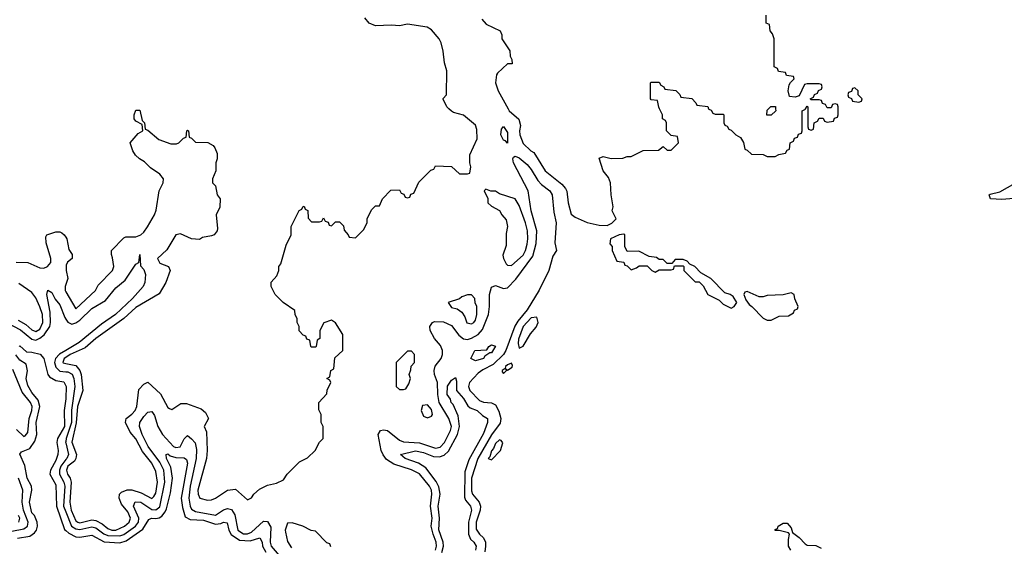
# Model space of a CAD drawing. Header units: inches. Extents: x 2671394 to 2765652, y 830470 to 955458.
# Tile 131 of 256: x 2749769 to 2754697, y 847809 to 850447. Entities that reach past the tile are written whole.
import ezdxf

# ---------------------------------------------------------------- set-up
doc = ezdxf.new("R2010")
doc.units = ezdxf.units.IN
doc.header["$MEASUREMENT"] = 0
for name, color, linetype in [('C7844', 7, 'Continuous'), ('C7854', 7, 'Continuous'), ('C7855', 7, 'Continuous')]:
    doc.layers.add(name, color=color, linetype=linetype)

msp = doc.modelspace()

# ---------------------------------------------------------------- linework, layer by layer
at = {"layer": 'C7844', "color": 2}
for points, elevation in [([(2749751.6, 849231.6), (2749810, 849230.8), (2749870, 849203.8), (2749890, 849203), (2749908.7, 849210), (2749926, 849230), (2749926, 849250), (2749902, 849330), (2749900.4, 849359.6), (2749906, 849370), (2749950, 849384.7), (2749970, 849384.7), (2749979.8, 849379.8), (2749992, 849370), (2750000, 849357.4)], 10), ([(2749762.3, 848942.3), (2749799.6, 848919.6), (2749830, 848893.7), (2749850, 848884.9), (2749870, 848896.4), (2749884.7, 848930), (2749882.7, 848970), (2749870, 849009.4), (2749850, 849054.5), (2749830, 849080.7), (2749765.3, 849125.3)], 10), ([(2750000, 849120.4), (2749996.3, 849110), (2749996.3, 849090), (2750000, 849083.7)], 10), ([(2749642.4, 848962.4), (2749774, 848894), (2749830, 848847.1), (2749850, 848842), (2749870, 848851.1), (2749891.2, 848868.8), (2749920.3, 848910), (2749923.8, 848930), (2749921.5, 848981.5), (2749905.1, 849070), (2749910, 849092), (2749930, 849081), (2749946.9, 849046.9), (2749970, 849019.1), (2749995.1, 848955.1), (2750000, 848947.6)], 6), ([(2749766, 848810), (2749770, 848814), (2749803.6, 848783.6), (2749830, 848782), (2749871.1, 848771.1), (2749890.6, 848750.6), (2749910.4, 848670.4), (2749918.5, 848658.5), (2749950, 848639.1), (2749990, 848633), (2750000, 848613.1)], 2), ([(2749758, 847850), (2749819.3, 847860.7), (2749843.3, 847876.7), (2749852.7, 847890), (2749858, 847910), (2749856, 847930), (2749843, 847963), (2749830, 847977.2), (2749818, 848030), (2749829.7, 848090), (2749828, 848110), (2749806.6, 848150), (2749794.9, 848214.9), (2749769.5, 848270.5), (2749778, 848282), (2749820.5, 848299.5), (2749844.4, 848335.6), (2749855.1, 848370), (2749851.6, 848430), (2749869.8, 848510), (2749861.4, 848541.4), (2749830, 848579.3), (2749810, 848615.3), (2749802, 848650), (2749808, 848688), (2749802, 848722), (2749770, 848742), (2749750, 848768.7)], 2), ([(2750000, 848790.2), (2749968.5, 848771.5), (2749948.3, 848750), (2749944, 848730), (2749950, 848706), (2749970, 848687.3), (2750000, 848683.8)], 6), ([(2750000, 848755.3), (2749992.4, 848750), (2749984.9, 848730), (2749987.5, 848727.5), (2750000, 848724.9)], 10), ([(2749753.8, 848393.8), (2749790, 848359.5), (2749796.6, 848363.4), (2749810, 848378.8), (2749816.8, 848450), (2749829.8, 848490.2), (2749832.2, 848510), (2749823.5, 848530), (2749780.9, 848580.9), (2749734.3, 848694.3)], 6), ([(2750000, 848547.7), (2749991.7, 848490), (2749993.4, 848410), (2749958, 848350), (2749954.9, 848330), (2749962, 848290), (2749960.7, 848270), (2749950, 848239), (2749924, 848190), (2749920.7, 848170), (2749950, 848118), (2749953.8, 848010), (2749994.4, 847894.4), (2750000, 847889.1)], 2), ([(2750000, 848334.5), (2749999.4, 848330), (2750000, 848327.6)], 6), ([(2750000, 848243.9), (2749975.3, 848210), (2749967.8, 848190), (2749968.5, 848170), (2749991, 848130), (2749994.6, 848110), (2749989.4, 848010), (2750000, 847982.9)], 6), ([(2749730, 847885.2), (2749790, 847896.8), (2749808.6, 847910), (2749812.3, 847930), (2749789.1, 847990), (2749781.6, 848030), (2749784.6, 848090), (2749762.9, 848150)], 6), ([(2749765.2, 847930), (2749770.8, 847950), (2749763.1, 847963.1)], 10)]:
    msp.add_lwpolyline(points, dxfattribs=dict(at, elevation=elevation))
at = {"layer": 'C7854', "color": 2}
for points, elevation in [([(2750000, 848724.9), (2750050, 848714.6), (2750070.2, 848690.2), (2750076.9, 848670), (2750085.5, 848590), (2750058.8, 848510), (2750052.5, 848427.5), (2750030.3, 848330.3), (2750053.7, 848270), (2750050.4, 848250), (2750043.4, 848236.6), (2750010.4, 848210), (2750003.2, 848190), (2750007.8, 848170), (2750021.7, 848150), (2750027.2, 848130), (2750020.2, 848030), (2750026.5, 847990), (2750050, 847936.4), (2750060.7, 847930), (2750070, 847927.3), (2750130, 847941.3), (2750150, 847939), (2750182.3, 847922.3), (2750210, 847898.9), (2750230, 847890.3), (2750250, 847890.3), (2750293.3, 847910), (2750316.9, 847930), (2750324.2, 847950), (2750310, 847982), (2750279.7, 848019.7), (2750266.6, 848050), (2750269.2, 848070), (2750279.6, 848080.4), (2750307.6, 848092.4), (2750330, 848092.4), (2750376.7, 848076.7), (2750430, 848048.2), (2750440.7, 848059.3), (2750450, 848076), (2750458.3, 848130), (2750450, 848184), (2750430, 848226.6), (2750383.8, 848283.8), (2750350, 848347), (2750321.8, 848381.8), (2750298.4, 848430), (2750302.7, 848450), (2750330, 848470.5), (2750347.3, 848490), (2750356.3, 848510), (2750365.8, 848594.2), (2750390, 848621), (2750410, 848631), (2750473.4, 848573.4), (2750510, 848504.7), (2750518.8, 848498.8), (2750530, 848494.8), (2750575.5, 848524.5), (2750604.5, 848524.5), (2750677.3, 848497.3), (2750698.8, 848478.8), (2750714, 848450), (2750692, 848410), (2750703.5, 848383.5), (2750708.4, 848290), (2750703.8, 848250), (2750661.6, 848090), (2750663, 848070), (2750670.7, 848050.7), (2750710, 848040.7), (2750730, 848042.8), (2750750, 848050.8), (2750810, 848090.8), (2750850, 848094.8), (2750910, 848042), (2750930, 848052), (2750942, 848070), (2750970, 848096), (2751010, 848116), (2751054.6, 848125.4), (2751090, 848142), (2751108, 848170), (2751170, 848232), (2751210, 848252), (2751248, 848290), (2751269.1, 848330.9), (2751288, 848350), (2751288, 848410), (2751278, 848430), (2751278, 848470), (2751267.3, 848492.7), (2751266, 848530), (2751307.3, 848572.7), (2751308, 848592), (2751326, 848630), (2751322, 848642), (2751306, 848650), (2751322, 848658), (2751326, 848690), (2751342, 848698), (2751347.3, 848752.7), (2751386, 848790), (2751386, 848870), (2751350, 848928), (2751330, 848942), (2751291.6, 848928.4), (2751272, 848890), (2751272, 848850), (2751258, 848842), (2751254, 848810), (2751250, 848806), (2751230, 848806), (2751226, 848810), (2751222, 848842), (2751207.3, 848847.3), (2751202, 848862), (2751187.3, 848867.3), (2751168.4, 848888.4), (2751168, 848910), (2751158, 848930), (2751158, 848950), (2751148.4, 848968.4), (2751146, 848990), (2751088, 849030), (2751048, 849070), (2751028, 849110), (2751028.4, 849131.6), (2751056.4, 849163.6), (2751066, 849190), (2751066, 849210), (2751076.4, 849223.6), (2751103.1, 849316.9), (2751128, 849370), (2751128.4, 849411.6), (2751168.4, 849491.6), (2751182, 849498), (2751186, 849510), (2751192.7, 849512.7), (2751198, 849498), (2751211.6, 849491.6), (2751212.7, 849452.7), (2751230, 849434), (2751270, 849434), (2751282, 849438), (2751290, 849454), (2751298, 849438), (2751312.7, 849432.7), (2751318, 849418), (2751330, 849414), (2751350, 849434), (2751370, 849434), (2751390, 849414), (2751392.7, 849392.7), (2751414, 849370), (2751418, 849358), (2751450, 849354), (2751490, 849394), (2751508, 849430), (2751508, 849450), (2751530, 849494), (2751550, 849514), (2751570, 849514), (2751586, 849550), (2751627.3, 849592.7), (2751670, 849594), (2751678, 849578), (2751692.7, 849572.7), (2751698, 849558), (2751710, 849554), (2751722, 849558), (2751727.3, 849572.7), (2751742, 849578), (2751767.3, 849632.7), (2751827.3, 849692.7), (2751842, 849698), (2751850, 849714), (2751930, 849712), (2751970, 849674), (2752010, 849674), (2752022, 849678), (2752028, 849710), (2752022, 849730), (2752022, 849770), (2752059, 849850), (2752056.5, 849896.5), (2752050, 849918), (2751990, 849968.7), (2751941.2, 849981.2), (2751930, 849988), (2751918, 850000)], 10), ([(2750000, 849083.7), (2750050, 848998.8), (2750149, 849090), (2750162, 849118), (2750233.2, 849190), (2750241.2, 849210), (2750234.6, 849254.6), (2750228, 849270), (2750228.9, 849291.1), (2750290, 849354), (2750300.4, 849359.6), (2750350, 849359.1), (2750376, 849370), (2750390, 849382), (2750409.4, 849410), (2750443.7, 849470), (2750452.9, 849492.9), (2750466.6, 849590), (2750486.6, 849630), (2750489.3, 849650), (2750470, 849673.2), (2750424.7, 849704.7), (2750394.6, 849734.6), (2750369.1, 849749.1), (2750348.9, 849768.9), (2750335.3, 849790), (2750322, 849830), (2750363.1, 849876.9), (2750386, 849890), (2750382, 849922), (2750350, 849938), (2750342, 849950), (2750342, 849970), (2750350, 849994), (2750370, 849994), (2750382, 849942), (2750394, 849930), (2750398, 849898), (2750410, 849894), (2750466.4, 849846.4), (2750525.4, 849825.4), (2750554.6, 849825.4), (2750566, 849830), (2750590, 849854), (2750602, 849858), (2750606, 849890), (2750610, 849894), (2750614, 849890), (2750618, 849858), (2750630, 849854), (2750650, 849834), (2750711.6, 849831.6), (2750736.9, 849816.9), (2750745.4, 849805.4), (2750756.9, 849776.9), (2750758, 849750), (2750751, 849730), (2750750.9, 849689.1), (2750734, 849650), (2750734, 849630), (2750750, 849614), (2750758, 849570), (2750772, 849550), (2750771.6, 849508.4), (2750752, 849470), (2750759.8, 849400.2), (2750758, 849390), (2750742, 849370), (2750730, 849364), (2750683.6, 849356.4), (2750670, 849346), (2750630, 849348.7), (2750573.6, 849373.6), (2750550, 849368.7), (2750505.8, 849294.2), (2750458.8, 849250), (2750470, 849226.8), (2750514, 849210), (2750522, 849190), (2750501, 849130), (2750466.6, 849073.4), (2750350, 849004.7), (2750290.2, 848949.8), (2750150.4, 848850), (2750096.3, 848803.7), (2750021.3, 848770), (2750000, 848755.3)], 10), ([(2752213.8, 850000), (2752219.3, 849990), (2752268.1, 849948.1), (2752276.3, 849916.3), (2752270.6, 849890), (2752273, 849870), (2752290, 849826.8), (2752327.3, 849790), (2752342, 849782), (2752399.1, 849690), (2752483, 849623), (2752501.4, 849601.4), (2752507.7, 849587.7), (2752514.8, 849530), (2752530, 849472), (2752550, 849458), (2752610, 849431.3), (2752670, 849417.3), (2752710, 849416.3), (2752733.1, 849426.9), (2752755.3, 849450), (2752735.3, 849490), (2752739, 849510), (2752729, 849570), (2752726, 849630), (2752715.9, 849655.9), (2752689.2, 849690), (2752670, 849754), (2752690, 849762), (2752730, 849751.3), (2752787.3, 849752.7), (2752810, 849762), (2752830, 849762), (2752890, 849792), (2752967.3, 849792.7), (2752990, 849812), (2753010, 849794), (2753030, 849794), (2753066, 849830), (2753062, 849862), (2753030, 849866), (2753006, 849890), (2753006, 849930), (2753002, 849942), (2752986, 849950), (2752986, 849970), (2752972.2, 850000)], 10), ([(2753217.3, 850000), (2753218, 849998), (2753230, 849994), (2753238, 849978), (2753250, 849974), (2753290, 849974), (2753294, 849970), (2753294, 849930), (2753298, 849918), (2753310, 849914), (2753318, 849898), (2753330, 849894), (2753354, 849870), (2753376.9, 849856.9), (2753391.6, 849831.6), (2753398, 849798), (2753410, 849794), (2753432.7, 849772.7), (2753490, 849772), (2753510, 849762), (2753550, 849762), (2753568.4, 849771.6), (2753602, 849778), (2753610, 849794), (2753622, 849798), (2753626, 849830), (2753642, 849838), (2753647.3, 849852.7), (2753662, 849858), (2753667.3, 849872.7), (2753682, 849878), (2753686, 849890), (2753686, 849990), (2753702, 849998), (2753703, 850000)], 10), ([(2753552.9, 850000), (2753554, 849990), (2753530, 849968.7), (2753508, 849968), (2753510, 849994), (2753516.3, 850000)], 10), ([(2753714, 850000), (2753714, 849910), (2753718, 849898), (2753730, 849894), (2753742, 849898), (2753746, 849930), (2753762, 849938), (2753770, 849954), (2753790, 849954), (2753798, 849938), (2753810, 849934), (2753842, 849938), (2753847.3, 849952.7), (2753862, 849958), (2753866, 849970), (2753866, 850000)], 10), ([(2751850.7, 847790), (2751855.7, 847810), (2751854.2, 847830), (2751838, 847870), (2751828.3, 847910), (2751833.5, 847950), (2751825.1, 848010), (2751831.8, 848070), (2751829.7, 848090), (2751820.4, 848110), (2751770, 848173.1), (2751730, 848192.9), (2751641.3, 848221.3), (2751604.7, 848244.7), (2751588, 848268), (2751579.2, 848290), (2751563, 848370), (2751575.3, 848390), (2751590, 848393.4), (2751610, 848388.8), (2751670, 848340.9), (2751690, 848332.9), (2751770, 848328.3), (2751850, 848300.7), (2751874.4, 848305.6), (2751895.3, 848330), (2751925.6, 848390), (2751930.7, 848410), (2751916.8, 848450), (2751868.9, 848530), (2751861.5, 848570), (2751861.2, 848630), (2751846.2, 848670), (2751843.5, 848690), (2751849.1, 848710.9), (2751878, 848750), (2751885.3, 848770), (2751885.1, 848790), (2751874.8, 848814.8), (2751845.6, 848850), (2751824, 848890), (2751822, 848910), (2751835.3, 848930), (2751845.6, 848934.4), (2751890, 848933.7), (2751930, 848915.3), (2751966.9, 848866.9), (2751990, 848847.8), (2752010, 848845.8), (2752030, 848851.4), (2752064.2, 848870), (2752085.4, 848894.6), (2752115.5, 848970), (2752120.7, 849010), (2752120.4, 849070), (2752130, 849107.3), (2752150, 849115.8), (2752190, 849100.3), (2752210, 849103.6), (2752252, 849148), (2752337.5, 849262.5), (2752354.1, 849325.9), (2752357.2, 849390), (2752329.8, 849490), (2752314.5, 849590), (2752240.9, 849730), (2752237.2, 849750), (2752241.5, 849758.5), (2752250, 849762.8), (2752270, 849754.9), (2752310, 849720.7), (2752330, 849696.3), (2752362, 849642), (2752380.7, 849620.7), (2752422.4, 849590), (2752434.6, 849570), (2752443, 849483), (2752454, 849430), (2752448.4, 849328.4), (2752456, 849290), (2752437.5, 849262.5), (2752418, 849190), (2752370, 849091.8), (2752310, 848993), (2752262.3, 848937.7), (2752247.6, 848912.4), (2752203.2, 848790), (2752191.3, 848770), (2752139.8, 848720.2), (2752086.8, 848693.2), (2752063.9, 848676.1), (2752021.2, 848630), (2752015.2, 848610), (2752021.8, 848590), (2752070, 848540.2), (2752090, 848531.5), (2752130, 848527.2), (2752150, 848517.6), (2752167, 848487), (2752177.8, 848450), (2752173.7, 848426.3), (2752130, 848368.3), (2752062.7, 848250), (2752031.1, 848150), (2752030, 848086.8), (2752036, 848070), (2752068.9, 848030), (2752074.9, 848010), (2752073.6, 847990), (2752053.6, 847930), (2752054.8, 847894.8), (2752070, 847870.4), (2752091.4, 847851.4), (2752100.3, 847830), (2752100.9, 847810), (2752097.8, 847782.2)], 6), ([(2754785.2, 849554.8), (2754685.6, 849545.6), (2754628, 849550), (2754622, 849570), (2754626.8, 849573.2), (2754675.1, 849584.9), (2754828.7, 849671.3)], 6), ([(2750000, 849357.4), (2750004.7, 849350), (2750016, 849296), (2750031.3, 849270), (2750031.3, 849250), (2750008, 849232), (2750002, 849218), (2750002.4, 849190), (2750010.6, 849150), (2750000, 849120.4)], 10), ([(2750000, 848947.6), (2750010, 848932.4), (2750030, 848922.4), (2750050, 848927.8), (2750070, 848941.7), (2750130, 849000.3), (2750199.2, 849040.8), (2750250, 849103.8), (2750297.2, 849142.8), (2750350, 849222), (2750366, 849230), (2750370, 849271.3), (2750374, 849214), (2750390, 849196), (2750399.1, 849170), (2750396.3, 849130), (2750386.8, 849110), (2750333.7, 849050), (2750248.4, 848970), (2750178.5, 848921.5), (2750067, 848830), (2750000, 848790.2)], 6), ([(2750000, 848683.8), (2750010, 848682.6), (2750031.5, 848671.5), (2750040.2, 848650), (2750045.8, 848610), (2750028.3, 848491.7), (2750028.3, 848430), (2750002, 848350), (2750000, 848334.5)], 6), ([(2751882.2, 847777.8), (2751889.8, 847810), (2751889, 847830), (2751867.8, 847892.2), (2751871.2, 847950), (2751863.5, 848010), (2751873, 848070), (2751867, 848107), (2751854.5, 848134.5), (2751801.7, 848201.7), (2751765.3, 848225.3), (2751699, 848250), (2751675.3, 848270), (2751750, 848288), (2751790, 848279.5), (2751839.9, 848259.9), (2751870, 848257.4), (2751893.9, 848266.1), (2751914.9, 848285.1), (2751961.3, 848370), (2751969.8, 848410), (2751963.6, 848463.6), (2751938.9, 848518.9), (2751929.3, 848530), (2751925.6, 848545.6), (2751909.6, 848570), (2751910, 848612), (2751930, 848642), (2751950, 848654), (2751956, 848636), (2751956, 848590), (2751990.8, 848550), (2752012.8, 848512.8), (2752023.4, 848503.4), (2752058.8, 848490), (2752084.9, 848464.9), (2752111, 848450), (2752110.8, 848430), (2752090, 848374), (2752016.7, 848243.3), (2751997.4, 848182.6), (2751994.8, 848054.8), (2752000.4, 848040.4), (2752026, 848010), (2752031.3, 847990), (2752014.9, 847930), (2752016.1, 847870), (2752025.1, 847845.1), (2752043, 847830), (2752054.3, 847810), (2752051.4, 847790)], 2), ([(2750000, 848613.1), (2750001.6, 848610), (2750000.3, 848550), (2750000, 848547.7)], 2), ([(2750000, 847982.9), (2750028.4, 847910), (2750050, 847896.3), (2750070, 847894.4), (2750130, 847907.1), (2750150, 847901.8), (2750190, 847872), (2750210, 847863), (2750270, 847861.2), (2750290.9, 847869.1), (2750348.6, 847910), (2750363.7, 847930), (2750366.3, 847950), (2750338.7, 848010), (2750347.7, 848032.3), (2750374.9, 848030), (2750430, 847994), (2750450, 847991.3), (2750470, 848007.2), (2750496.5, 848130), (2750491.5, 848190), (2750471, 848231), (2750412.8, 848310), (2750383.1, 848370), (2750369.7, 848410), (2750371.3, 848430), (2750390, 848459.3), (2750410, 848480.5), (2750430, 848484), (2750443.7, 848463.7), (2750461.5, 848410), (2750484, 848370), (2750539.3, 848310), (2750550, 848304), (2750572.5, 848307.5), (2750593.1, 848346.9), (2750610, 848364), (2750630, 848348.4), (2750646.9, 848326.9), (2750654, 848294), (2750653, 848250), (2750622.5, 848110), (2750616.6, 848050), (2750622.6, 848010), (2750630, 847995.8), (2750650, 847984.2), (2750750, 847965), (2750790, 847991.7), (2750810, 847998.3), (2750830, 847993.4), (2750846.8, 847966.8), (2750861.8, 847890), (2750890, 847872.3), (2750910, 847871.3), (2750930, 847879.7), (2750990, 847934.9), (2751010, 847933.7), (2751026, 847906), (2751023.5, 847830), (2751028.3, 847810), (2751095.8, 847730)], 6), ([(2750000, 848327.6), (2750013.7, 848270), (2750004.5, 848250), (2750000, 848243.9)], 6), ([(2750000, 847889.1), (2750014.8, 847874.8), (2750050, 847857.4), (2750070, 847856), (2750130, 847865.5), (2750192.1, 847832.1), (2750270, 847827), (2750302.4, 847837.6), (2750385, 847895), (2750416.2, 847943.8), (2750429.7, 847950.3), (2750450, 847948.4), (2750467.6, 847952.4), (2750480.4, 847959.6), (2750498, 847982), (2750503.3, 847996.7), (2750523.3, 848076.7), (2750533.3, 848150), (2750526.6, 848206.6), (2750504.2, 848250), (2750502, 848270), (2750510, 848272.7), (2750522.8, 848262.8), (2750550, 848253.4), (2750592.1, 848252.1), (2750604.5, 848244.5), (2750610, 848226), (2750577.4, 848050), (2750583.4, 848003.4), (2750597.3, 847957.3), (2750623.1, 847943.1), (2750690, 847939.6), (2750750, 847921.1), (2750776.1, 847923.9), (2750790, 847930.4), (2750807.1, 847927.1), (2750816.9, 847890), (2750827.9, 847867.9), (2750870, 847840.8), (2750922.8, 847837.2), (2750972, 847852), (2750983.1, 847830), (2750984.9, 847810), (2751000.6, 847780.6)], 2), ([(2751327.3, 847807.3), (2751322, 847822), (2751307.3, 847827.3), (2751250, 847886), (2751228.4, 847888.4), (2751186, 847910), (2751132.7, 847927.3), (2751110, 847926), (2751098, 847890), (2751099.6, 847879.6), (2751110, 847834), (2751130, 847802)], 10), ([(2753629.6, 847789.6), (2753616.9, 847810), (2753616.6, 847843.4), (2753622, 847870), (2753617.2, 847877.2), (2753570, 847889.2), (2753550, 847889), (2753550, 847894), (2753562, 847898), (2753566, 847910), (2753590, 847926), (2753610, 847924.7), (2753630, 847902), (2753638, 847878), (2753670, 847853.4), (2753701.1, 847821.1), (2753710, 847814.8), (2753753.2, 847813.2), (2753780.9, 847800.9)], 6)]:
    msp.add_lwpolyline(points, dxfattribs=dict(at, elevation=elevation))
for points, elevation in [([(2752210, 849828), (2752200.4, 849840.4), (2752190, 849844), (2752177.2, 849870), (2752181.2, 849898.8), (2752190, 849911.3), (2752210, 849882)], 6), ([(2752102, 849598), (2752094, 849590), (2752111.6, 849551.6), (2752112, 849530), (2752130, 849512), (2752171.1, 849491.1), (2752182, 849470), (2752204.7, 849444.7), (2752210.7, 849410.7), (2752204.9, 849375.1), (2752204.9, 849315.1), (2752187.9, 849267.9), (2752190.9, 849250.9), (2752204.5, 849224.5), (2752210, 849218), (2752230, 849216), (2752290, 849268.2), (2752300.7, 849290), (2752310, 849322), (2752312.4, 849350), (2752311.1, 849390), (2752301.6, 849430), (2752270, 849515.3), (2752250, 849548.7), (2752170, 849575.3), (2752150, 849588), (2752128, 849588)], 10), ([(2752792.7, 849372.7), (2752770, 849368.7), (2752726, 849350), (2752723.6, 849323.6), (2752734, 849310), (2752734, 849290), (2752758, 849238), (2752792.7, 849232.7), (2752798, 849218), (2752810, 849214), (2752830, 849194), (2752856.4, 849203.6), (2752870, 849214), (2752910, 849214), (2752934, 849190), (2752950, 849182), (2752970, 849194), (2753030, 849194), (2753042, 849198), (2753046, 849214), (2753090, 849214), (2753094, 849210), (2753094, 849190), (2753150, 849134), (2753170, 849134), (2753190, 849114), (2753214, 849070), (2753270, 849042), (2753290, 849022), (2753330, 849002), (2753346, 849010), (2753358, 849030), (2753340.4, 849060.4), (2753326, 849070), (2753298, 849078), (2753228, 849150), (2753179, 849179), (2753148, 849210), (2753123.1, 849223.1), (2753110, 849238), (2753090, 849246), (2753050, 849246), (2753034, 849226), (2753010, 849226), (2752990, 849246), (2752970, 849246), (2752956.4, 849256.4), (2752920.4, 849260.4), (2752867.3, 849287.3), (2752810, 849286), (2752798, 849310), (2752798, 849370)], 10), ([(2752010, 849068.7), (2751982, 849058), (2751970, 849048), (2751914, 849030), (2751930, 849006), (2751958.8, 848998.8), (2751982.8, 848982.8), (2751998, 848958), (2752008.1, 848928.1), (2752030, 848922.8), (2752042, 848930), (2752050, 848942), (2752057.2, 848970), (2752058, 849010), (2752048.9, 849028.9), (2752048, 849050), (2752030, 849068)], 10), ([(2753410, 849086), (2753398, 849082), (2753394, 849070), (2753403.6, 849043.6), (2753419.6, 849019.6), (2753434, 849010), (2753490, 848952), (2753510, 848942), (2753530, 848942), (2753570, 848962), (2753616.4, 848963.6), (2753642, 848978), (2753647.3, 848992.7), (2753662, 848998), (2753666, 849010), (2753648.4, 849048.4), (2753646, 849070), (2753630, 849078), (2753590, 849068), (2753510, 849066), (2753490, 849058), (2753470, 849058)], 10), ([(2752357.2, 848957.2), (2752330, 848954), (2752288.9, 848910), (2752266.4, 848846.4), (2752264.5, 848824.5), (2752270, 848802), (2752290, 848812), (2752326.6, 848873.4), (2752353.6, 848906.4), (2752364, 848930)], 10), ([(2752050, 848738), (2752028, 848750), (2752048, 848790), (2752107.3, 848792.7), (2752118, 848810), (2752130, 848818), (2752150, 848812), (2752130, 848778), (2752122, 848778), (2752098, 848762), (2752090, 848749.3)], 2), ([(2751730, 848786), (2751710, 848786), (2751654, 848730), (2751654, 848610), (2751670, 848594), (2751690, 848594), (2751702, 848598), (2751716.4, 848623.6), (2751726, 848650), (2751718, 848670), (2751727.3, 848692.7), (2751728.4, 848711.6), (2751746, 848730), (2751746, 848770)], 10), ([(2752230, 848726), (2752210, 848719), (2752201, 848710), (2752199.8, 848700.2), (2752184.7, 848690), (2752183.6, 848683.6), (2752190, 848674), (2752206, 848690), (2752202, 848698), (2752210, 848692), (2752233.6, 848706.4), (2752235.3, 848715.3)], 10), ([(2751810, 848518), (2751785.4, 848514.6), (2751778, 848490), (2751790, 848462), (2751810, 848452), (2751830, 848462), (2751835.3, 848470), (2751830, 848495.3)], 10), ([(2752170, 848342), (2752150, 848324), (2752140.7, 848299.3), (2752130, 848288), (2752122, 848258), (2752114, 848250), (2752130, 848242), (2752175.3, 848290), (2752188, 848328), (2752179, 848339)], 10)]:
    msp.add_lwpolyline(points, close=True, dxfattribs=dict(at, elevation=elevation))
at = {"layer": 'C7855', "color": 2, "elevation": 10}
for points in [[(2751918, 850000), (2751908, 850010), (2751888.4, 850048.4), (2751888.4, 850051.6), (2751906, 850070), (2751908, 850190), (2751895.3, 850230), (2751888.9, 850288.9), (2751879, 850330), (2751868.7, 850350), (2751830, 850395.3), (2751808.4, 850408.4), (2751710, 850424), (2751670, 850416), (2751630, 850419), (2751550, 850415.3), (2751518, 850430), (2751496, 850456)], [(2752082, 850450), (2752103.5, 850423.5), (2752174, 850390), (2752182, 850370), (2752182, 850350), (2752222, 850290), (2752224.7, 850264.7), (2752232.7, 850247.3), (2752234, 850226), (2752210, 850226), (2752160.7, 850179.3), (2752156, 850170), (2752150.7, 850130), (2752163.8, 850090), (2752213.8, 850000)], [(2753866, 850000), (2753866, 850010), (2753862, 850022), (2753850, 850026), (2753838, 850022), (2753830, 850006), (2753810, 850006), (2753802, 850022), (2753787.3, 850027.3), (2753782, 850042), (2753770, 850046), (2753730, 850046), (2753726, 850050), (2753742, 850058), (2753747.3, 850072.7), (2753762, 850078), (2753767.3, 850092.7), (2753782, 850098), (2753786, 850110), (2753782, 850122), (2753770, 850126), (2753710, 850126), (2753698, 850122), (2753670, 850066), (2753650, 850058), (2753622, 850062), (2753615.3, 850090), (2753620.4, 850119.6), (2753627.3, 850132.7), (2753646, 850150), (2753642, 850162), (2753607.3, 850167.3), (2753602, 850182), (2753567.3, 850187.3), (2753562, 850202), (2753546, 850210), (2753546, 850350), (2753536.4, 850376.4), (2753526, 850390), (2753522, 850422), (2753506, 850430), (2753506, 850470)], [(2752972.2, 850000), (2752968.4, 850008.4), (2752962, 850042), (2752930, 850046), (2752926, 850050), (2752926, 850130), (2752930, 850134), (2752970, 850134), (2752978, 850118), (2752994, 850110), (2752998, 850098), (2753052.7, 850092.7), (2753072.7, 850072.7), (2753078, 850058), (2753132.7, 850052.7), (2753154, 850030), (2753158, 850018), (2753212.7, 850012.7), (2753217.3, 850000)], [(2753516.3, 850000), (2753528.4, 850011.6), (2753551.6, 850011.6), (2753552.9, 850000)], [(2753703, 850000), (2753710, 850014), (2753714, 850010), (2753714, 850000)]]:
    msp.add_lwpolyline(points, dxfattribs=at)
msp.add_lwpolyline([(2753950, 850106), (2753938, 850102), (2753932.7, 850087.3), (2753918, 850082), (2753914, 850070), (2753918, 850058), (2753932.7, 850052.7), (2753938, 850038), (2753970, 850034), (2753982, 850038), (2753986, 850050), (2753966, 850070), (2753966, 850090)], close=True, dxfattribs=at)

doc.saveas('drawing.dxf')
